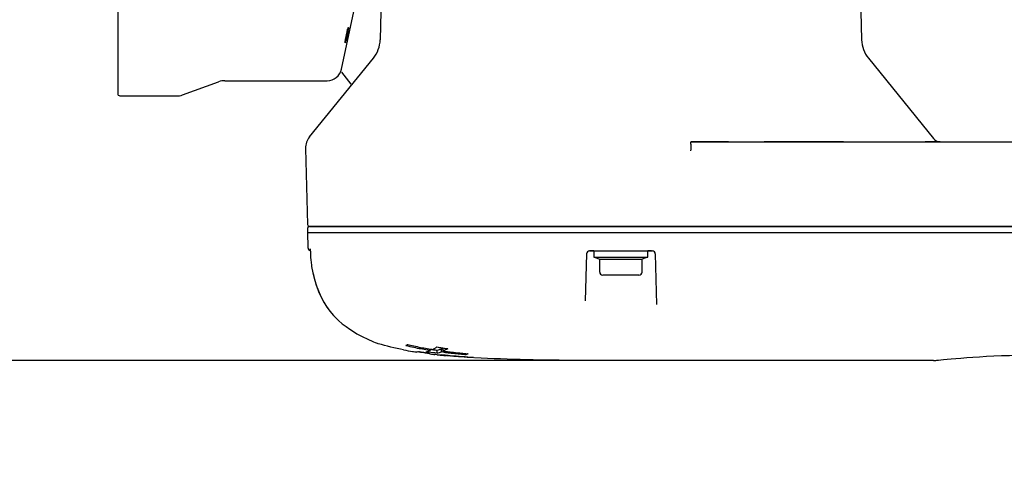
# Model space of a CAD drawing. Header units: millimetres. Extents: x 7426 to 8300, y 124 to 421.
# Tile 27 of 135: x 7971.65 to 7979.68, y 171.15 to 174.74. Entities that reach past the tile are written whole.
import ezdxf
from ezdxf import colors
from ezdxf.entities.mleader import LeaderData, LeaderLine
from ezdxf.math import Vec2, Vec3

# ---------------------------------------------------------------- set-up
doc = ezdxf.new("R2010")
doc.units = ezdxf.units.MM
doc.linetypes.add('BANKLINE1', pattern=[5.5, 4, -1.5])
doc.layers.add('00_COMPONENTS', color=7, linetype='BANKLINE1')
doc.layers.add('外形图', color=7, linetype='Continuous')
doc.styles.add('微软雅黑', font='msyh.ttc')
doc.dimstyles.new('尺寸标注_1_20比例', dxfattribs={"dimtxt": 2.1, "dimasz": 1.7, "dimexe": 0.5, "dimexo": 0.4, "dimgap": 0.5, "dimtad": 1, "dimdec": 1, "dimlfac": 20, "dimdsep": 46, "dimtxsty": '微软雅黑', "dimcen": 0.09, "dimadec": 0, "dimazin": 0, "dimtp": 0.01, "dimtm": 0.01, "dimtfac": 1, "dimtdec": 1, "dimtofl": 0, "dimtmove": 0, "dimatfit": 3, "dimfxl": 1, "dimtolj": 1, "dimarcsym": 0})

# ---------------------------------------------------------------- blocks, each defined once
blk = doc.blocks.new('*D1481')
at = {"layer": '00_COMPONENTS', "color": 0, "linetype": 'ByBlock', "lineweight": -2, "ltscale": 20}
for p, q in [((7977.2037, 181.324), (7967.8926, 181.324)), ((7968.3926, 179.624), (7968.3926, 173.6542)), ((7977.4286, 171.9542), (7967.8926, 171.9542))]:
    blk.add_line(p, q, dxfattribs=at)
at = {"layer": '00_COMPONENTS', "color": 0}
for points in [[(7968.676, 179.624), (7968.1093, 179.624), (7968.3926, 181.324)], [(7968.1093, 173.6542), (7968.676, 173.6542), (7968.3926, 171.9542)]]:
    blk.add_solid(points, dxfattribs=at)
at = {"layer": 'Defpoints', "color": 0}
for p in [(7977.6037, 181.324), (7968.3926, 171.9542), (7977.8286, 171.9542)]:
    blk.add_point(p, dxfattribs=at)
at = {"layer": '00_COMPONENTS', "color": 0, "insert": (7966.8026, 176.6391), "char_height": 2.1, "attachment_point": 5, "rotation": 90, "style": '微软雅黑'}
blk.add_mtext('\\A1;\\A1;187.4', dxfattribs=at)

msp = doc.modelspace()

# ---------------------------------------------------------------- linework, layer by layer
at = {"layer": '外形图', "linetype": 'Continuous'}
for p, q in [((7972.4534, 174.1208), (7972.4534, 179.1481)), ((7974.2735, 174.3335), (7974.4207, 175.0262)), ((7974.6, 174.9641), (7974.5898, 174.5737)), ((7978.5068, 174.9641), (7978.517, 174.5737)), ((7974.013, 173.7805), (7974.534, 174.4228)), ((7978.5728, 174.4228), (7979.105, 173.7668)), ((7974.2733, 174.3088), (7974.3493, 174.2095)), ((7972.9783, 174.1231), (7973.272, 174.2301)), ((7973.3233, 174.2391), (7974.1569, 174.2391)), ((7972.4784, 174.1141), (7972.927, 174.1141)), ((7973.9808, 173.6858), (7973.997, 173.0664)), ((7977.4312, 173.7391), (7977.1262, 173.7391)), ((7977.1262, 173.7391), (7981.6404, 173.7391)), ((7978.3693, 173.7391), (7977.7224, 173.7391)), ((7979.157, 173.7391), (7979.0362, 173.7391)), ((7973.9975, 173.0343), (7973.9975, 173.0021)), ((7974.013, 173.0493), (7995.2737, 173.0493)), ((7995.2701, 173.0493), (7974.0145, 173.0493)), ((7974.1295, 173.0493), (7974.1284, 173.0493)), ((7976.0772, 173.0493), (7974.3221, 173.0493)), ((7976.4295, 173.0493), (7976.4284, 173.0493)), ((7976.6784, 173.0493), (7976.6518, 173.0493)), ((7976.9045, 173.0493), (7976.8454, 173.0493)), ((7980.1979, 173.0493), (7976.9558, 173.0493)), ((7973.9974, 172.9993), (7974.0006, 172.8785)), ((7973.9974, 172.9993), (7990.6778, 172.9993)), ((7974.0211, 172.8296), (7974.0213, 172.8249)), ((7974.0213, 172.8249), (7974.022, 172.803)), ((7974.022, 172.803), (7974.0222, 172.7968)), ((7974.0222, 172.7968), (7974.0234, 172.7758)), ((7976.2728, 172.825), (7976.2628, 172.4419)), ((7976.3321, 172.8493), (7976.2978, 172.8493)), ((7976.2978, 172.8493), (7976.8091, 172.8493)), ((7976.3334, 172.8493), (7976.3334, 172.7993)), ((7976.3334, 172.8493), (7976.7734, 172.8493)), ((7976.3334, 172.7993), (7976.7734, 172.7993)), ((7976.3433, 172.7957), (7976.3809, 172.782)), ((7976.3809, 172.6768), (7976.3809, 172.782)), ((7976.3809, 172.782), (7976.7259, 172.782)), ((7976.7636, 172.7957), (7976.7259, 172.782)), ((7976.7259, 172.6768), (7976.7259, 172.782)), ((7976.7734, 172.7993), (7976.7734, 172.8493)), ((7976.8036, 172.8493), (7976.7734, 172.8493)), ((7976.8341, 172.825), (7976.8448, 172.4131)), ((7976.7009, 172.6518), (7976.4059, 172.6518)), ((7974.2324, 172.2984), (7974.2504, 172.2813)), ((7975.1047, 172.0323), (7975.1047, 172.0574)), ((7974.8921, 172.023), (7974.8882, 172.0236)), ((7974.8921, 172.023), (7974.8921, 172.0278)), ((7974.942, 172.0197), (7974.9321, 172.0213)), ((7974.9898, 172.0142), (7974.9898, 172.0096)), ((7974.9968, 172.0088), (7974.9898, 172.0096)), ((7975.0004, 172.0382), (7975.0004, 172.0453)), ((7975.0451, 172.0032), (7975.0359, 172.0042)), ((7975.0544, 172.0022), (7975.0451, 172.0032)), ((7975.0534, 172.0142), (7975.0534, 172.0394)), ((7975.089, 172.0255), (7975.089, 172.0507)), ((7975.1004, 172.0241), (7975.089, 172.0255)), ((7975.1036, 172.0236), (7975.1004, 172.0241)), ((7975.1113, 172.0227), (7975.1036, 172.0236)), ((7975.1395, 171.9939), (7975.1295, 171.9948)), ((7975.1496, 171.993), (7975.1395, 171.9939)), ((7975.1445, 171.9975), (7975.1584, 171.9962)), ((7975.1597, 171.9922), (7975.1496, 171.993)), ((7975.1584, 171.9922), (7975.1584, 171.9963)), ((7975.1598, 171.9922), (7975.1584, 171.9922)), ((7975.2909, 172.0036), (7975.2909, 172.0098)), ((7975.3499, 171.9821), (7975.3499, 171.9801)), ((7975.3585, 171.9777), (7975.3599, 171.9776)), ((7979.1037, 171.9542), (7976.5534, 171.9542)), ((7979.1037, 171.9542), (7979.1229, 171.9554)), ((7979.1229, 171.9554), (7979.132, 171.9565)), ((7979.1229, 171.9554), (7979.123, 171.9554)), ((7979.132, 171.9565), (7979.1448, 171.958))]:
    msp.add_line(p, q, dxfattribs=at)
for points in [[(7974.0125, 173.0493), (7974.0098, 173.0491), (7974.0073, 173.0484), (7974.0048, 173.0472), (7974.0027, 173.0456), (7974.0008, 173.0437), (7973.9993, 173.0414), (7973.9983, 173.039), (7973.9977, 173.0364), (7973.9975, 173.0343)], [(7974.018, 172.8647), (7974.0179, 172.8649), (7974.0174, 172.8661), (7974.0172, 172.8667), (7974.0173, 172.8665), (7974.0174, 172.8658), (7974.0177, 172.8646), (7974.018, 172.8629), (7974.0184, 172.8606), (7974.0188, 172.858), (7974.0192, 172.855), (7974.0196, 172.8516), (7974.02, 172.8478)], [(7974.02, 172.8478), (7974.0203, 172.8437), (7974.0206, 172.8392), (7974.0209, 172.8345), (7974.0211, 172.8296)], [(7974.0234, 172.7758), (7974.0255, 172.755), (7974.0284, 172.7342), (7974.0302, 172.7234)], [(7974.0302, 172.7234), (7974.0407, 172.671), (7974.0533, 172.6197), (7974.0683, 172.5703), (7974.0856, 172.5228), (7974.1055, 172.4775), (7974.1279, 172.4347), (7974.1526, 172.3947), (7974.1796, 172.3574), (7974.2086, 172.3231), (7974.2324, 172.2984)], [(7974.0412, 172.6689), (7974.0417, 172.6665), (7974.0546, 172.6153), (7974.0697, 172.5658), (7974.0874, 172.5185), (7974.1075, 172.4733), (7974.1302, 172.4307), (7974.1552, 172.3909), (7974.1825, 172.3538), (7974.2106, 172.321)], [(7974.2504, 172.2813), (7974.2807, 172.2551), (7974.3112, 172.2314), (7974.3415, 172.21), (7974.3713, 172.1907), (7974.4002, 172.1736), (7974.4277, 172.1584), (7974.4535, 172.1451), (7974.4773, 172.1335), (7974.4988, 172.1236)], [(7974.4988, 172.1236), (7974.5178, 172.1152), (7974.534, 172.1083), (7974.5475, 172.1027), (7974.558, 172.0984), (7974.5656, 172.0954), (7974.5716, 172.0931)], [(7979.1447, 171.958), (7979.1627, 171.96), (7979.1859, 171.9624), (7979.2143, 171.9653), (7979.2475, 171.9684), (7979.2855, 171.9718), (7979.328, 171.9754), (7979.3748, 171.979), (7979.4254, 171.9825), (7979.4796, 171.986), (7979.537, 171.9892), (7979.5972, 171.9922), (7979.6597, 171.9949), (7979.7242, 171.9971), (7979.7902, 171.999), (7979.8573, 172.0003), (7979.9249, 172.0012), (7979.9927, 172.0015)]]:
    msp.add_lwpolyline(points, dxfattribs=at)
for centre, radius, start, end in [((7974.3399, 174.5803), 0.25, 320.94668, 358.5), ((7978.767, 174.5803), 0.25, 181.5, 219.05332), ((7974.1569, 174.3583), 0.1192, 270, 348.00001), ((7973.3233, 174.0891), 0.15, 90, 110), ((7972.4784, 174.1641), 0.05, 240, 270), ((7972.927, 174.2641), 0.15, 270, 290), ((7974.125, 173.6896), 0.1443, 140.94668, 181.5), ((7979.1632, 173.8141), 0.075, 219.05332, 261.68184), ((7974.0145, 173.0668), 0.0175, 181.50003, 270), ((7974.0306, 172.8793), 0.03, 181.50001, 248.46673), ((7976.2978, 172.8243), 0.025, 90, 178.5), ((7976.2978, 172.8243), 0.025, 129.1989, 138.98376), ((7976.3484, 172.8098), 0.015, 224.44366, 250), ((7976.7584, 172.8098), 0.015, 290, 315.55634), ((7976.8091, 172.8243), 0.025, 1.5, 90), ((7976.8091, 172.8243), 0.025, 70.44217, 80.56425), ((7976.4059, 172.6768), 0.025, 180, 270), ((7976.7009, 172.6768), 0.025, 270, 0), ((7975.3116, 174.2317), 2.2147, 256.6052, 258.34504), ((7974.7726, 172.1488), 0.0756, 301.79524, 303.34069), ((7975.3013, 174.0762), 2.0496, 256.25096, 256.87024), ((7975.3805, 174.4268), 2.409, 256.92912, 259.62722), ((7975.4179, 174.7543), 2.748, 258.37465, 260.77563), ((7975.4787, 174.9488), 2.9402, 259.57679, 260.63796), ((7974.8463, 172.3875), 0.3821, 299.08455, 302.50198), ((7975.2974, 174.7526), 2.7596, 259.19813, 260.75791), ((7975.3578, 175.1173), 3.1292, 260.73949, 261.36894), ((7974.4073, 168.8329), 3.2314, 80.31272, 80.47498), ((7975.1132, 173.2657), 1.257, 262.35508, 263.35973), ((7974.6536, 170.2759), 1.7674, 80.03687, 80.312), ((7974.7436, 170.7877), 1.2478, 79.69786, 80.0399), ((7975.1133, 172.8427), 0.8292, 259.68838, 260.37223), ((7975.085, 173.0261), 1.0157, 263.37957, 264.00401), ((7975.1323, 172.9545), 0.9426, 260.37228, 260.97463), ((7975.4981, 175.23), 3.2303, 260.72429, 261.13726), ((7975.0729, 172.9115), 0.9006, 264.004, 264.7102), ((7975.5029, 176.1819), 4.2037, 263.08547, 263.36774), ((7975.5198, 175.1949), 3.1896, 260.62814, 260.9126), ((7975.2151, 173.5189), 1.4881, 261.70515, 262.22861), ((7975.2891, 174.0595), 2.0337, 262.22234, 262.5028), ((7974.8693, 172.3464), 0.335, 295.98298, 299.07396), ((7975.5231, 176.3559), 4.3789, 263.36751, 263.61095), ((7975.719, 177.3684), 5.3704, 262.56114, 262.88072), ((7975.0006, 172.2634), 0.2302, 283.26306, 284.29376), ((7974.9979, 172.2485), 0.2409, 283.33974, 288.22709), ((7975.5612, 176.7024), 4.7274, 263.8464, 264.07422), ((7974.9966, 172.2788), 0.246, 284.32653, 288.18901), ((7975.0756, 172.0253), 0.0252, 264.32737, 271.27911), ((7974.9878, 172.2795), 0.2734, 288.20572, 291.73645), ((7974.9879, 172.3051), 0.2738, 288.18612, 291.67137), ((7975.261, 173.5367), 1.5474, 263.28085, 264.38423), ((7975.0729, 172.0352), 0.0355, 292.07064, 295.02208), ((7975.6026, 177.0061), 5.0295, 264.12697, 264.4491), ((7975.6016, 175.9408), 3.9238, 262.49359, 262.70743), ((7975.6418, 176.0313), 4.035, 262.3501, 262.67038), ((7975.3616, 174.5494), 2.5651, 264.36037, 264.80804), ((7975.6594, 176.398), 4.4096, 262.85949, 263.44422), ((7975.6298, 177.2863), 5.311, 264.44913, 264.75666), ((7975.6659, 176.2189), 4.2241, 262.67038, 262.97633), ((7975.2357, 172.8973), 0.8508, 262.89636, 263.56387), ((7975.6913, 176.4248), 4.4315, 262.97633, 263.26797), ((7975.7435, 177.1445), 5.1608, 263.46291, 264.71668), ((7975.7077, 178.1703), 6.1985, 264.9158, 265.86135), ((7975.1602, 172.0558), 0.0636, 269.65031, 273.29863), ((7975.7074, 178.2365), 6.2665, 265.08688, 265.80666), ((7975.7399, 176.8422), 4.8518, 263.27583, 264.07512), ((7975.7885, 177.3035), 5.3156, 264.06694, 264.31039), ((7975.7922, 179.4001), 7.4332, 265.80999, 266.58847), ((7975.7982, 179.4108), 7.4423, 265.85569, 266.54632), ((7975.8146, 177.5661), 5.5795, 264.31084, 264.59723), ((7975.8147, 177.889), 5.9087, 264.69425, 264.91419), ((7975.8392, 177.8245), 5.8391, 264.59642, 264.76641)]:
    msp.add_arc(centre, radius, start, end, dxfattribs=at)
for points, knots in [([(7974.3062, 174.5703), (7974.307, 174.5756), (7974.3109, 174.5985), (7974.3156, 174.6213), (7974.3197, 174.6388)], [0, 0, 0, 0, 0.226398, 1, 1, 1, 1]), ([(7974.328, 174.651), (7974.3272, 174.6458), (7974.3231, 174.6228), (7974.3184, 174.6), (7974.3143, 174.5825)], [0, 0, 0, 0, 0.226401, 1, 1, 1, 1]), ([(7974.3197, 174.6388), (7974.3217, 174.6472), (7974.324, 174.6591), (7974.3281, 174.6686), (7974.3291, 174.6731), (7974.33, 174.6731)], [0, 0, 0, 0, 0.717083, 0.92157, 1, 1, 1, 1]), ([(7974.33, 174.6731), (7974.3307, 174.6731), (7974.3301, 174.6687), (7974.3302, 174.6668), (7974.33, 174.6648)], [0, 0, 0, 0, 0.258921, 1, 1, 1, 1]), ([(7974.3044, 174.5482), (7974.3036, 174.5482), (7974.3043, 174.5526), (7974.3041, 174.5545), (7974.3044, 174.5565)], [0, 0, 0, 0, 0.258504, 1, 1, 1, 1]), ([(7974.3143, 174.5825), (7974.3124, 174.5741), (7974.3102, 174.5622), (7974.3061, 174.5528), (7974.3053, 174.5482), (7974.3044, 174.5482)], [0, 0, 0, 0, 0.718283, 0.922482, 1, 1, 1, 1]), ([(7977.1262, 173.7391), (7977.1191, 173.7391), (7977.1285, 173.7001), (7977.1221, 173.6843), (7977.1221, 173.6675)], [0, 0, 0, 0, 0.296414, 1, 1, 1, 1]), ([(7974.7985, 172.0773), (7974.8008, 172.0784), (7974.8056, 172.0806), (7974.8102, 172.0832), (7974.8124, 172.0846)], [0, 0, 0, 0, 0.492821, 1, 1, 1, 1]), ([(7974.9321, 172.0213), (7974.9274, 172.0221), (7974.9179, 172.0237), (7974.9084, 172.0252), (7974.9035, 172.026)], [0, 0, 0, 0, 0.485884, 1, 1, 1, 1]), ([(7974.9648, 172.0263), (7974.9701, 172.0276), (7974.9808, 172.0307), (7974.9913, 172.0345), (7974.9965, 172.0366)], [0, 0, 0, 0, 0.494588, 1, 1, 1, 1]), ([(7974.9827, 172.0123), (7974.9805, 172.0127), (7974.9752, 172.0138), (7974.9699, 172.0148), (7974.9668, 172.0154)], [0, 0, 0, 0, 0.411618, 1, 1, 1, 1]), ([(7975.0762, 172.0001), (7975.0779, 172.0001), (7975.0813, 172.0006), (7975.0846, 172.0016), (7975.0863, 172.0023)], [0, 0, 0, 0, 0.490257, 1, 1, 1, 1]), ([(7975.3065, 172.0098), (7975.3039, 172.0087), (7975.2988, 172.0065), (7975.2936, 172.0046), (7975.2909, 172.0039)], [0, 0, 0, 0, 0.505397, 1, 1, 1, 1]), ([(7976.5534, 171.9542), (7976.439, 171.9542), (7976.0411, 171.9553), (7975.6429, 171.9613), (7975.3599, 171.9776)], [0, 0, 0, 0, 0.287642, 1, 1, 1, 1])]:
    msp.add_open_spline(points, degree=3, knots=knots, dxfattribs=at)
for points in [[(7974.33, 174.6648), (7974.3295, 174.6602), (7974.3288, 174.6556), (7974.328, 174.651)], [(7974.3044, 174.5565), (7974.3048, 174.5611), (7974.3055, 174.5658), (7974.3062, 174.5703)], [(7974.7803, 172.042), (7974.7106, 172.0553), (7974.6414, 172.0715), (7974.5737, 172.0924)], [(7975.0516, 172.0653), (7975.0648, 172.063), (7975.0779, 172.0608), (7975.0911, 172.0587)], [(7975.0911, 172.0587), (7975.1042, 172.0566), (7975.1173, 172.0547), (7975.1305, 172.053)], [(7974.8921, 172.0278), (7974.91, 172.025), (7974.928, 172.0223), (7974.946, 172.0199)], [(7975.0534, 172.0142), (7975.0304, 172.0171), (7975.0073, 172.0199), (7974.9844, 172.0236)], [(7975.1403, 172.0513), (7975.1287, 172.0443), (7975.1169, 172.0379), (7975.1047, 172.0323)]]:
    msp.add_open_spline(points, degree=3, dxfattribs=at)

# ---------------------------------------------------------------- dimensions: what is measured, and where the dimension line sits
at = {"layer": '00_COMPONENTS', "linetype": 'ByBlock', "ltscale": 20}
dim = msp.add_linear_dim(base=(7968.3926, 171.9542), p1=(7977.6037, 181.324), p2=(7977.8286, 171.9542), angle=90, text='\\A1;187.4', dimstyle='尺寸标注_1_20比例', dxfattribs=at)
dim.commit()
dim.dimension.update_dxf_attribs({"geometry": '*D1481', "text_midpoint": (7966.8026, 176.6391)})

# ---------------------------------------------------------------- leaders
at = {"layer": '外形图'}
ml = msp.add_multileader_mtext('Standard', dxfattribs=at)
ml.set_content('2×M5{\\A1;\\C256;深度12}', style='微软雅黑')
ml.set_leader_properties()
ml.build(insert=Vec2(0, 0))
ml.multileader.update_dxf_attribs({"text_left_attachment_type": 5, "text_right_attachment_type": 5, "dogleg_length": 0.15, "arrow_head_size": 1.7})
ctx = ml.context
ctx.base_point, ctx.char_height, ctx.arrow_head_size, ctx.landing_gap_size, ctx.plane_origin = Vec3(7964.8774, 166.919), 2.1, 1.7, 0.3, Vec3(7986.9441, 175.2096)
ctx.left_attachment, ctx.right_attachment, ctx.text_align_type = 5, 5, 2
notes = []
notes.append((ctx, [(0, (1, 1, 0), (7982.1577, 166.919), (-1, 0), 0.15, [(0, [(7990.4534, 175.3919)], 0, [])])]))
ctx.mtext.insert, ctx.mtext.alignment, ctx.mtext.flow_direction = Vec3(7981.7077, 169.6358), 3, 5
ml = msp.add_multileader_mtext('Standard', dxfattribs=at)
ml.set_content('4×M5{\\A1;\\C256;深度10}', style='微软雅黑')
ml.set_leader_properties()
ml.build(insert=Vec2(0, 0))
ml.multileader.update_dxf_attribs({"text_left_attachment_type": 5, "text_right_attachment_type": 5, "dogleg_length": 0.15, "arrow_head_size": 1.7})
ctx = ml.context
ctx.base_point, ctx.char_height, ctx.arrow_head_size, ctx.landing_gap_size, ctx.plane_origin = Vec3(7977.0602, 163.1659), 2.1, 1.7, 0.3, Vec3(8001.2558, 174.8919)
ctx.left_attachment, ctx.right_attachment, ctx.text_align_type = 5, 5, 2
notes.append((ctx, [(0, (1, 1, 0), (7994.5058, 163.1659), (-1, 0), 0.15, [(0, [(8001.2558, 174.8919)], 0, [])])]))
ctx.mtext.insert, ctx.mtext.alignment, ctx.mtext.flow_direction = Vec3(7994.0558, 165.8827), 3, 5
for ctx, leaders in notes:
    for number, flags, end, landing, length, lines in leaders:
        leader = LeaderData()
        leader.index, (leader.has_last_leader_line, leader.has_dogleg_vector, leader.attachment_direction) = number, flags
        leader.last_leader_point, leader.dogleg_vector, leader.dogleg_length = Vec3(end), Vec3(landing), length
        for number, points, colour, breaks in lines:
            line = LeaderLine()
            line.index, line.vertices, line.color, line.breaks = number, Vec3.list(points), colors.encode_raw_color(colour), breaks
            leader.lines.append(line)
        ctx.leaders.append(leader)

doc.saveas('drawing.dxf')
